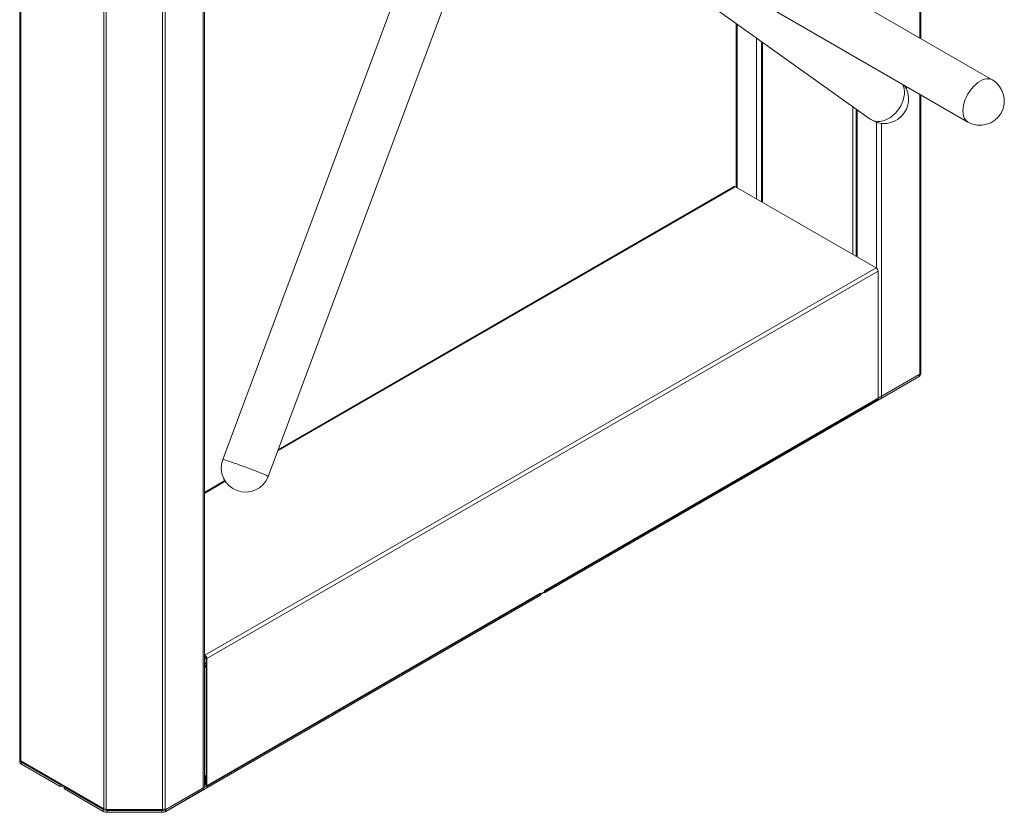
# Model space of a CAD drawing. Header units: millimetres. Extents: x -1884 to 4402, y -1985 to 3057.
# Tile 9 of 22: x -1872 to -1014, y 1816 to 2507. Entities that reach past the tile are written whole.
import ezdxf

# ---------------------------------------------------------------- set-up
doc = ezdxf.new("R2010")
doc.units = ezdxf.units.MM

msp = doc.modelspace()

# ---------------------------------------------------------------- linework, layer by layer
at = {"color": 8, "linetype": 'Continuous', "lineweight": 18}
for p, q in [((-1087.71, 2940.48), (-1087.71, 2490.76)), ((-1871.49, 2598.81), (-1871.49, 1860.49)), ((-1712.31, 2579.91), (-1712.31, 1835.38)), ((-1799.06, 2558.47), (-1799.06, 1818.68)), ((-1796.87, 2558.47), (-1796.87, 1818.16)), ((-1747.82, 2559.41), (-1747.82, 1818.16)), ((-1745.62, 2560.67), (-1745.62, 1818.68)), ((-1246.89, 2502.85), (-1246.89, 2360.31)), ((-1230.06, 2490.85), (-1230.06, 2350.59)), ((-1225.68, 2487.73), (-1225.68, 2348.06)), ((-1224.76, 2347.53), (-1224.76, 2487.07)), ((-1087.71, 2441.79), (-1087.71, 2198.49)), ((-1146.13, 2431.01), (-1146.13, 2302.14)), ((-1142.24, 2428.24), (-1142.24, 2299.9)), ((-1125.41, 2417.36), (-1125.41, 2290.13)), ((-1121.02, 2416.39), (-1121.02, 2176.72)), ((-1647.37, 2130.71), (-1248.27, 2361.11)), ((-1711.4, 2093.75), (-1693.14, 2104.29)), ((-1414.96, 2007.09), (-1414.96, 2007.72)), ((-1709.86, 1950.46), (-1711.4, 1949.57))]:
    msp.add_line(p, q, dxfattribs=at)
at = {"color": 7, "linetype": 'Continuous', "lineweight": 18}
for p, q in [((-1086.8, 2941), (-1086.8, 2490.24)), ((-1024.49, 2454.24), (-1361.78, 2649.09)), ((-1509.9, 2620.64), (-1695.41, 2123.23)), ((-1413.88, 2621.91), (-1130.85, 2420.12)), ((-1382.99, 2612.37), (-1045.7, 2417.52)), ((-1655.68, 2108.42), (-1470.05, 2606.16)), ((-1872.4, 2599.34), (-1872.4, 1861.76)), ((-1711.4, 1838.28), (-1711.4, 2580.43)), ((-1247.8, 2503.5), (-1247.8, 2360.83)), ((-1225.46, 2487.57), (-1225.46, 2347.94)), ((-1086.8, 2441.27), (-1086.8, 2199.75)), ((-1143.15, 2428.88), (-1143.15, 2300.42)), ((-1249.47, 2361.22), (-1646.98, 2131.74)), ((-1248.27, 2361.11), (-1125.8, 2290.4)), ((-1710.93, 1952.62), (-1125.8, 2290.4)), ((-1709.23, 1949.68), (-1124.1, 2287.47)), ((-1124.1, 2287.47), (-1124.1, 2175.84)), ((-1087.71, 2198.49), (-1087.71, 2195.95)), ((-1086.8, 2199.75), (-1086.8, 2199.31)), ((-1086.8, 2199.31), (-1086.8, 2197.67)), ((-1088.26, 2197.27), (-1414.85, 2008.73)), ((-1088.26, 2195.63), (-1414.85, 2007.1)), ((-1121.02, 2176.72), (-1087.71, 2195.95)), ((-1088.26, 2195.63), (-1088.26, 2197.27)), ((-1709.23, 1838.06), (-1124.1, 2175.84)), ((-1693.52, 2104.88), (-1711.4, 2094.56)), ((-1414.85, 2008.73), (-1414.85, 2007.1)), ((-1418.48, 2006.64), (-1745.07, 1818.1)), ((-1418.48, 2005), (-1745.07, 1816.47)), ((-1418.48, 2005), (-1418.48, 2006.64)), ((-1418.45, 2005.61), (-1415.16, 2007.51)), ((-1418.45, 2005.04), (-1418.45, 2005.76)), ((-1414.96, 2007.09), (-1415.63, 2007.25)), ((-1711.4, 1952.89), (-1710.93, 1952.62)), ((-1711.4, 1952.23), (-1710.93, 1951.96)), ((-1710.93, 1951.96), (-1710.93, 1952.62)), ((-1709.23, 1949.68), (-1709.8, 1950)), ((-1709.8, 1950), (-1709.8, 1839.12)), ((-1709.23, 1949.68), (-1709.23, 1838.06)), ((-1709.8, 1942.66), (-1710.65, 1943.28)), ((-1710.57, 1943.04), (-1710.37, 1943.15)), ((-1872.4, 1861.76), (-1872.4, 1861.31)), ((-1872.4, 1859.68), (-1872.4, 1861.31)), ((-1799.06, 1818.68), (-1871.49, 1860.49)), ((-1871.49, 1860.49), (-1871.33, 1859.68)), ((-1870.93, 1859.27), (-1837.09, 1839.74)), ((-1870.93, 1859.27), (-1870.93, 1857.64)), ((-1870.93, 1857.64), (-1837.09, 1838.1)), ((-1709.8, 1847.94), (-1710.5, 1847.53)), ((-1710.5, 1847.53), (-1710.5, 1839.53)), ((-1709.94, 1847.2), (-1710.5, 1847.53)), ((-1709.8, 1847.28), (-1709.94, 1847.2)), ((-1709.94, 1847.2), (-1709.94, 1839.2)), ((-1837.09, 1838.1), (-1837.09, 1839.74)), ((-1836.84, 1839.76), (-1836.98, 1839.72)), ((-1836.98, 1839.72), (-1836.98, 1838.09)), ((-1835.22, 1838.51), (-1836.98, 1838.09)), ((-1836.13, 1839.03), (-1833.49, 1837.51)), ((-1833.49, 1837.68), (-1833.49, 1836.05)), ((-1833.48, 1837.7), (-1833.42, 1837.78)), ((-1833.46, 1837.64), (-1799.61, 1818.1)), ((-1833.46, 1837.64), (-1833.46, 1836.01)), ((-1710.5, 1844.64), (-1711.4, 1844.07)), ((-1711.4, 1843.28), (-1710.5, 1843.55)), ((-1833.46, 1836.01), (-1799.61, 1816.47)), ((-1712.31, 1835.38), (-1745.62, 1816.15)), ((-1799.61, 1816.47), (-1799.61, 1818.1)), ((-1798.91, 1817.88), (-1799.06, 1818.68)), ((-1747.82, 1818.16), (-1796.87, 1818.16)), ((-1796.08, 1817.26), (-1748.6, 1817.26)), ((-1796.08, 1817.26), (-1796.08, 1815.62)), ((-1796.08, 1815.62), (-1748.6, 1815.62)), ((-1748.6, 1815.62), (-1748.6, 1817.26)), ((-1747.82, 1817.37), (-1747.82, 1818.16)), ((-1745.62, 1816.15), (-1745.67, 1816.17)), ((-1745.62, 1818.68), (-1745.62, 1816.15)), ((-1745.07, 1818.1), (-1745.07, 1816.47))]:
    msp.add_line(p, q, dxfattribs=at)
at = {"color": 7, "linetype": 'Continuous', "lineweight": 18, "flags": 128}
for points in [[(-1024.49, 2454.24), (-1024.49, 2454.24), (-1025.96, 2454.88), (-1027.59, 2455.2), (-1029.35, 2455.18), (-1031.21, 2454.84), (-1033.13, 2454.17), (-1035.09, 2453.19), (-1037.04, 2451.91), (-1038.97, 2450.36), (-1040.82, 2448.56), (-1042.58, 2446.54), (-1044.21, 2444.34), (-1045.69, 2442), (-1046.98, 2439.55), (-1048.07, 2437.04), (-1048.94, 2434.51), (-1049.57, 2432), (-1049.95, 2429.56), (-1050.08, 2427.23)], [(-1035.09, 2453.19), (-1033.13, 2454.17), (-1031.21, 2454.84), (-1029.35, 2455.18), (-1027.59, 2455.2), (-1025.96, 2454.88), (-1024.49, 2454.24), (-1024.42, 2454.2)], [(-1101.38, 2446.44), (-1101.13, 2444.12), (-1101.18, 2441.7), (-1101.53, 2439.19), (-1102.17, 2436.66), (-1103.09, 2434.14), (-1104.27, 2431.67), (-1105.7, 2429.31), (-1107.35, 2427.08), (-1109.19, 2425.02), (-1111.19, 2423.18), (-1113.31, 2421.58), (-1115.53, 2420.25), (-1117.79, 2419.22), (-1120.07, 2418.49), (-1122.33, 2418.09), (-1124.51, 2418.02), (-1126.6, 2418.28), (-1128.55, 2418.86), (-1130.32, 2419.77), (-1130.85, 2420.12)], [(-1115.53, 2420.25), (-1113.31, 2421.58), (-1111.19, 2423.18), (-1109.19, 2425.02), (-1107.35, 2427.08), (-1105.7, 2429.31), (-1104.27, 2431.67), (-1103.09, 2434.14), (-1102.17, 2436.66), (-1101.53, 2439.19), (-1101.18, 2441.7), (-1101.13, 2444.12), (-1101.38, 2446.44), (-1101.92, 2448.59), (-1102.68, 2450.44)], [(-1102.68, 2450.44), (-1101.92, 2448.59), (-1101.38, 2446.44)], [(-1045.63, 2417.48), (-1045.7, 2417.52), (-1046.99, 2418.48), (-1048.08, 2419.73), (-1048.94, 2421.26), (-1049.57, 2423.04), (-1049.96, 2425.04), (-1050.08, 2427.23), (-1049.95, 2429.56), (-1049.57, 2432), (-1048.94, 2434.51), (-1048.07, 2437.04), (-1046.98, 2439.55), (-1045.69, 2442), (-1044.21, 2444.34), (-1042.58, 2446.54), (-1040.82, 2448.56), (-1038.97, 2450.36), (-1037.04, 2451.91), (-1035.09, 2453.19)], [(-1050.08, 2427.23), (-1049.96, 2425.04), (-1049.57, 2423.04), (-1048.94, 2421.26), (-1048.08, 2419.73), (-1046.99, 2418.48), (-1045.7, 2417.52)], [(-1130.85, 2420.12), (-1130.32, 2419.77), (-1128.55, 2418.86), (-1126.6, 2418.28), (-1124.51, 2418.02), (-1122.33, 2418.09), (-1120.07, 2418.49), (-1117.79, 2419.22), (-1115.53, 2420.25)], [(-1087, 2198.85), (-1086.86, 2199.26), (-1086.8, 2199.75)], [(-1655.68, 2108.42), (-1655.68, 2108.42), (-1655.83, 2108.58), (-1656.32, 2108.86), (-1657.13, 2109.27), (-1658.26, 2109.78), (-1659.69, 2110.4), (-1661.39, 2111.11), (-1663.33, 2111.9), (-1665.47, 2112.76), (-1667.8, 2113.67), (-1670.25, 2114.62), (-1672.79, 2115.59), (-1675.38, 2116.56), (-1677.98, 2117.52), (-1680.53, 2118.46), (-1683, 2119.34), (-1685.34, 2120.17), (-1687.51, 2120.92), (-1689.48, 2121.58), (-1691.21, 2122.15), (-1692.67, 2122.61), (-1693.84, 2122.95), (-1694.69, 2123.17), (-1695.22, 2123.26), (-1695.41, 2123.23)], [(-1695.41, 2123.23), (-1695.22, 2123.26), (-1694.69, 2123.17), (-1693.84, 2122.95), (-1692.67, 2122.61), (-1691.21, 2122.15), (-1689.48, 2121.58), (-1687.51, 2120.92), (-1685.34, 2120.17), (-1683, 2119.34), (-1680.53, 2118.46), (-1677.98, 2117.52), (-1675.38, 2116.56), (-1672.79, 2115.59), (-1670.25, 2114.62), (-1667.8, 2113.67), (-1665.47, 2112.76), (-1663.33, 2111.9), (-1661.39, 2111.11), (-1659.69, 2110.4), (-1658.26, 2109.78), (-1657.13, 2109.27), (-1656.32, 2108.86), (-1655.83, 2108.58), (-1655.68, 2108.42), (-1655.68, 2108.42)], [(-1833.48, 1837.7), (-1833.48, 1837.7), (-1833.49, 1837.69), (-1833.49, 1837.68), (-1833.49, 1837.67), (-1833.48, 1837.66), (-1833.48, 1837.65), (-1833.47, 1837.65), (-1833.46, 1837.64)]]:
    msp.add_lwpolyline(points, dxfattribs=at)
at = {"color": 7, "linetype": 'Continuous', "lineweight": 18}
for centre, radius, start, end in [((-1118.65, 2437.46), 21.2, 235.28862, 35.10032), ((-1035.23, 2435.96), 21.2, 240.65042, 59.32032), ((-1248.97, 2360.12), 1.21, 54.38242, 114.30712), ((-1127.78, 2287.3), 3.69, 2.60548, 57.39452), ((-1089.3, 2197.92), 2.51, 294.37466, 354.3052), ((-1088.35, 2199.91), 1.56, 294.37466, 354.3052), ((-1088.99, 2199.43), 2.19, 305.76937, 356.83715), ((-1675.48, 2116.01), 21.2, 160.09027, 339.00342), ((-1418.5, 2005.05), 0.0496, 293.91108, 354.76878), ((-1414.92, 2007.24), 0.156, 256.02272, 297.14942), ((-1712.92, 1949.51), 3.69, 2.60548, 57.39452), ((-1712.25, 1949.89), 2.46, 2.60548, 57.39452), ((-1870.84, 1861.91), 1.56, 185.6948, 245.62534), ((-1869.89, 1861.56), 2.51, 185.6948, 245.62534), ((-1869.89, 1859.93), 2.51, 185.6948, 245.62534), ((-1837.02, 1839.87), 0.156, 242.85058, 283.97728), ((-1837.02, 1838.24), 0.156, 242.85058, 283.97728), ((-1833.44, 1836.05), 0.0496, 185.23122, 246.08892), ((-1796.22, 1824.47), 7.21, 241.95976, 271.1441), ((-1796.22, 1822.84), 7.21, 241.95976, 271.1441), ((-1796.96, 1822.63), 4.47, 241.95976, 271.1441), ((-1748.46, 1824.47), 7.21, 268.8559, 298.04024), ((-1748.46, 1822.84), 7.21, 268.8559, 298.04024), ((-1747.73, 1822.63), 4.47, 268.8559, 298.04024)]:
    msp.add_arc(centre, radius, start, end, dxfattribs=at)
for points, knots in [([(-1709.8, 1944.69), (-1709.83, 1944.73), (-1710.24, 1945.29), (-1710.84, 1945.76), (-1711.4, 1946.19)], [0, 0, 0, 0, 0.079554, 1, 1, 1, 1]), ([(-1709.97, 1942.71), (-1710.19, 1942.99), (-1710.54, 1943.42), (-1711.17, 1943.88), (-1711.4, 1944.05)], [0, 0, 0, 0, 0.630277, 1, 1, 1, 1]), ([(-1711.4, 1943.94), (-1711.27, 1943.81), (-1710.93, 1943.5), (-1710.68, 1943.29), (-1710.52, 1943.17)], [0, 0, 0, 0, 0.400472, 1, 1, 1, 1]), ([(-1711.4, 1942.62), (-1710.85, 1942.36), (-1710.27, 1942.08), (-1709.82, 1941.97), (-1709.8, 1941.96)], [0, 0, 0, 0, 0.951129, 1, 1, 1, 1]), ([(-1796.87, 1818.16), (-1796.86, 1817.86), (-1796.85, 1817.26), (-1796.84, 1816.85), (-1796.83, 1816.89), (-1796.83, 1816.9)], [0, 0, 0, 0, 0.411106, 0.822212, 1, 1, 1, 1])]:
    msp.add_open_spline(points, degree=3, knots=knots, dxfattribs=at)

doc.saveas('drawing.dxf')
